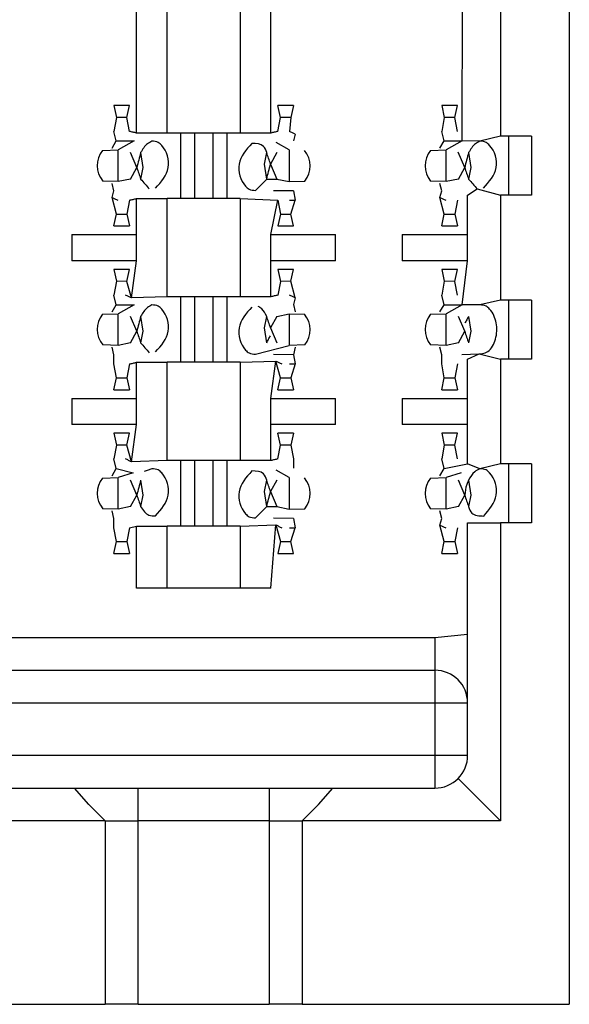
# Model space of a CAD drawing. Header units: millimetres. Extents: x 618 to 1482, y 17 to 575.
# Tile 68 of 90: x 992.4 to 995.59, y 327.44 to 333.17. Entities that reach past the tile are written whole.
import ezdxf

# ---------------------------------------------------------------- set-up
doc = ezdxf.new("R2010")
doc.units = ezdxf.units.MM

# ---------------------------------------------------------------- blocks, each defined once
blk = doc.blocks.new('cu_bee7s_cca__41', base_point=(1238.7621, 264.915))
at = {"color": 7, "linetype": 'Continuous'}
for p, q in [((1327.4526, 489.1322), (1327.4526, 436.5923)), ((1326.6234, 443.2874), (1326.6652, 487.3161)), ((1326.9192, 487.3161), (1326.9192, 443.3233)), ((1324.0469, 443.5615), (1323.9241, 443.5615)), ((1323.9241, 443.5615), (1323.9446, 443.4688)), ((1324.0264, 443.4685), (1324.0469, 443.5615)), ((1325.3169, 443.5615), (1325.1941, 443.5615)), ((1325.2145, 443.4685), (1325.1941, 443.5615)), ((1325.3169, 443.5615), (1325.2964, 443.4688)), ((1326.5869, 443.5615), (1326.4641, 443.5615)), ((1326.4641, 443.5615), (1326.4846, 443.4688)), ((1326.5664, 443.4685), (1326.5869, 443.5615)), ((1323.9446, 443.4688), (1323.9241, 443.3614)), ((1324.0469, 443.3614), (1324.0264, 443.4685)), ((1325.1941, 443.3614), (1325.2145, 443.4685)), ((1325.2964, 443.4688), (1325.2855, 443.3614)), ((1326.4846, 443.4688), (1326.4641, 443.3614)), ((1326.5869, 443.3614), (1326.5664, 443.4685)), ((1323.9426, 443.2874), (1323.9241, 443.3614)), ((1324.3384, 443.3487), (1324.0998, 443.3487)), ((1324.4414, 443.3487), (1324.3384, 443.3487)), ((1324.4414, 443.3487), (1324.4414, 442.8407)), ((1324.5506, 443.3487), (1324.4414, 443.3487)), ((1324.6903, 443.3487), (1324.5506, 443.3487)), ((1324.7995, 443.3487), (1324.6903, 443.3487)), ((1324.9025, 443.3487), (1324.7995, 443.3487)), ((1324.7995, 443.3487), (1324.7995, 442.8407)), ((1325.1412, 443.3487), (1324.9025, 443.3487)), ((1325.3304, 443.3413), (1325.3156, 443.2894)), ((1326.4826, 443.2874), (1326.4641, 443.3614)), ((1326.9192, 443.3233), (1326.7596, 443.2855)), ((1326.9827, 443.3233), (1326.9192, 443.3233)), ((1327.1605, 443.3233), (1326.9827, 443.3233)), ((1326.9827, 443.3233), (1326.9827, 442.8661)), ((1327.1605, 443.3233), (1327.1605, 442.8661)), ((1323.9105, 443.2313), (1323.9426, 443.2874)), ((1323.9426, 443.2874), (1324.0834, 443.2874)), ((1324.0834, 443.2874), (1323.9579, 443.2177)), ((1325.2831, 443.2177), (1325.1828, 443.2745)), ((1326.4505, 443.2313), (1326.4826, 443.2874)), ((1326.4826, 443.2874), (1326.6234, 443.2874)), ((1326.6234, 443.2874), (1326.4979, 443.2177)), ((1326.7596, 443.2855), (1326.6234, 443.2874)), ((1323.8378, 443.2137), (1323.9579, 443.2177)), ((1324.1022, 443.0812), (1324.0538, 443.1971)), ((1324.1325, 443.1971), (1324.15, 443.0812)), ((1325.091, 443.1082), (1325.1085, 443.1971)), ((1325.1867, 443.1971), (1325.1388, 443.1082)), ((1326.3778, 443.2137), (1326.4979, 443.2177)), ((1326.6422, 443.0812), (1326.592, 443.2013)), ((1326.6725, 443.1971), (1326.69, 443.0812)), ((1325.1085, 442.9923), (1325.091, 443.1082)), ((1325.1388, 443.1082), (1325.1871, 442.9923)), ((1324.0543, 442.9923), (1324.1022, 443.0812)), ((1324.15, 443.0812), (1324.1325, 442.9923)), ((1326.5943, 442.9923), (1326.6422, 443.0812)), ((1326.69, 443.0812), (1326.6725, 442.9923)), ((1323.9579, 442.9717), (1323.8387, 442.9757)), ((1323.9254, 442.9), (1323.9105, 442.9581)), ((1324.0543, 442.9923), (1323.9579, 442.9717)), ((1325.0214, 442.9039), (1325.1085, 442.9923)), ((1325.1085, 442.9923), (1325.1871, 442.9923)), ((1325.1871, 442.9923), (1325.2831, 442.9717)), ((1325.2831, 442.9717), (1325.4031, 442.9757)), ((1326.4979, 442.9717), (1326.3787, 442.9757)), ((1326.4654, 442.9), (1326.4505, 442.9581)), ((1326.5943, 442.9923), (1326.4979, 442.9717)), ((1323.9105, 442.8481), (1323.9254, 442.9)), ((1325.3156, 442.9001), (1325.1603, 442.9016)), ((1325.3156, 442.9001), (1325.3304, 442.828)), ((1326.4505, 442.8481), (1326.4654, 442.9)), ((1326.6652, 442.8661), (1326.739, 442.9149)), ((1326.6652, 442.5613), (1326.6652, 442.8661)), ((1326.739, 442.9149), (1326.9192, 442.8661)), ((1326.9192, 442.8661), (1326.9192, 442.0533)), ((1326.9827, 442.8661), (1326.9192, 442.8661)), ((1327.1605, 442.8661), (1326.9827, 442.8661)), ((1323.9446, 442.7206), (1323.9105, 442.8481)), ((1324.0469, 442.828), (1324.0264, 442.7209)), ((1324.0998, 442.8407), (1324.3384, 442.8407)), ((1324.4414, 442.8407), (1324.3384, 442.8407)), ((1324.5506, 442.8407), (1324.4414, 442.8407)), ((1324.6903, 442.8407), (1324.5506, 442.8407)), ((1324.7995, 442.8407), (1324.6903, 442.8407)), ((1324.9025, 442.8407), (1324.7995, 442.8407)), ((1324.9025, 442.8407), (1325.1941, 442.828)), ((1325.1941, 442.828), (1325.2145, 442.7209)), ((1325.2964, 442.7206), (1325.3304, 442.828)), ((1326.4846, 442.7206), (1326.4505, 442.8481)), ((1326.5869, 442.828), (1326.5664, 442.7209)), ((1323.9241, 442.6279), (1323.9446, 442.7206)), ((1324.0264, 442.7209), (1324.0469, 442.6279)), ((1325.2145, 442.7209), (1325.1941, 442.628)), ((1325.3169, 442.6279), (1325.2964, 442.7206)), ((1326.4641, 442.6279), (1326.4846, 442.7206)), ((1326.5664, 442.7209), (1326.5869, 442.6279)), ((1323.9241, 442.6279), (1324.0469, 442.6279)), ((1325.1941, 442.628), (1325.3169, 442.6279)), ((1326.4641, 442.6279), (1326.5869, 442.6279)), ((1323.5984, 442.5613), (1324.0998, 442.5613)), ((1325.1412, 442.5613), (1325.6426, 442.5613)), ((1326.1572, 442.5613), (1326.6652, 442.5613)), ((1326.6652, 442.3581), (1326.6652, 442.5613)), ((1324.0998, 442.3581), (1323.5984, 442.3581)), ((1325.6426, 442.3581), (1325.1412, 442.3581)), ((1326.6652, 442.3581), (1326.1572, 442.3581)), ((1326.6234, 442.0174), (1326.6652, 442.3581)), ((1324.0469, 442.2915), (1323.9241, 442.2915)), ((1323.9241, 442.2915), (1323.9446, 442.1988)), ((1324.0264, 442.1985), (1324.0469, 442.2915)), ((1325.1941, 442.2915), (1325.2145, 442.1985)), ((1325.3169, 442.2915), (1325.1941, 442.2915)), ((1325.2964, 442.1988), (1325.3169, 442.2915)), ((1326.5869, 442.2915), (1326.4641, 442.2915)), ((1326.4641, 442.2915), (1326.4846, 442.1988)), ((1326.5664, 442.1985), (1326.5869, 442.2915)), ((1323.9446, 442.1988), (1323.9241, 442.0914)), ((1324.0604, 442.0698), (1324.0264, 442.1985)), ((1325.2145, 442.1985), (1325.1941, 442.0914)), ((1325.3304, 442.0713), (1325.2964, 442.1988)), ((1326.4846, 442.1988), (1326.4641, 442.0914)), ((1326.5869, 442.0914), (1326.5664, 442.1985)), ((1323.9426, 442.0174), (1323.9241, 442.0914)), ((1326.4826, 442.0174), (1326.4641, 442.0914)), ((1323.9105, 441.9613), (1323.9426, 442.0174)), ((1323.9426, 442.0174), (1324.0834, 442.0174)), ((1324.0834, 442.0174), (1323.9579, 441.9477)), ((1324.3384, 442.0787), (1324.0604, 442.0698)), ((1324.4414, 442.0787), (1324.3384, 442.0787)), ((1324.5506, 442.0787), (1324.4414, 442.0787)), ((1324.4414, 442.0787), (1324.4414, 441.5707)), ((1324.6903, 442.0787), (1324.5506, 442.0787)), ((1324.7995, 442.0787), (1324.6903, 442.0787)), ((1324.9025, 442.0787), (1324.7995, 442.0787)), ((1324.7995, 442.0787), (1324.7995, 441.5707)), ((1325.1412, 442.0787), (1324.9025, 442.0787)), ((1325.3304, 442.0713), (1325.3156, 442.0194)), ((1325.3156, 442.0194), (1325.3304, 441.9614)), ((1326.4505, 441.9613), (1326.4826, 442.0174)), ((1326.4826, 442.0174), (1326.6234, 442.0174)), ((1326.6234, 442.0174), (1326.4979, 441.9477)), ((1326.7596, 442.0155), (1326.6234, 442.0174)), ((1326.7596, 442.0155), (1326.6234, 442.0174)), ((1326.9192, 442.0533), (1326.7596, 442.0155)), ((1326.9827, 442.0533), (1326.9192, 442.0533)), ((1327.1605, 442.0533), (1326.9827, 442.0533)), ((1326.9827, 442.0533), (1326.9827, 441.5961)), ((1327.1605, 442.0533), (1327.1605, 441.5961)), ((1323.8378, 441.9437), (1323.9579, 441.9477)), ((1325.1867, 441.9271), (1325.2831, 441.9477)), ((1325.2831, 441.9477), (1325.4023, 441.9437)), ((1326.3778, 441.9437), (1326.4979, 441.9477)), ((1324.1022, 441.8112), (1324.0538, 441.9271)), ((1324.1325, 441.9271), (1324.15, 441.8112)), ((1325.091, 441.8382), (1325.1085, 441.9271)), ((1325.1867, 441.9271), (1325.1388, 441.8382)), ((1326.6422, 441.8112), (1326.5938, 441.9271)), ((1326.6725, 441.9271), (1326.69, 441.8112)), ((1324.0543, 441.7223), (1324.1022, 441.8112)), ((1324.15, 441.8112), (1324.1325, 441.7223)), ((1325.1085, 441.7223), (1325.091, 441.8382)), ((1325.1388, 441.8382), (1325.1871, 441.7223)), ((1326.5943, 441.7223), (1326.6422, 441.8112)), ((1326.69, 441.8112), (1326.6725, 441.7223)), ((1324.0543, 441.7223), (1323.9579, 441.7017)), ((1326.5943, 441.7223), (1326.4979, 441.7017)), ((1323.9579, 441.7017), (1323.8387, 441.7057)), ((1323.9254, 441.63), (1323.9105, 441.6881)), ((1325.0214, 441.6339), (1325.2831, 441.7017)), ((1325.4031, 441.7057), (1325.2831, 441.7017)), ((1325.3304, 441.6881), (1325.3156, 441.6301)), ((1326.4979, 441.7017), (1326.3787, 441.7057)), ((1326.4654, 441.63), (1326.4505, 441.6881)), ((1326.6206, 441.6316), (1326.7554, 441.6353)), ((1326.6652, 441.5961), (1326.7554, 441.6353)), ((1326.7554, 441.6353), (1326.9192, 441.5961)), ((1323.9241, 441.558), (1323.9254, 441.63)), ((1323.9446, 441.4506), (1323.9241, 441.558)), ((1324.0469, 441.558), (1324.0264, 441.4509)), ((1324.0998, 441.5707), (1324.3384, 441.5707)), ((1324.4414, 441.5707), (1324.3384, 441.5707)), ((1324.5506, 441.5707), (1324.4414, 441.5707)), ((1324.6903, 441.5707), (1324.5506, 441.5707)), ((1324.7995, 441.5707), (1324.6903, 441.5707)), ((1324.9025, 441.5707), (1324.7995, 441.5707)), ((1324.9025, 441.5707), (1325.1805, 441.5796)), ((1325.3156, 441.6301), (1325.1603, 441.6316)), ((1325.2145, 441.4509), (1325.1805, 441.5796)), ((1325.3304, 441.558), (1325.2964, 441.4506)), ((1325.3156, 441.6301), (1325.3304, 441.558)), ((1326.4641, 441.558), (1326.4654, 441.63)), ((1326.4846, 441.4506), (1326.4641, 441.558)), ((1326.5869, 441.558), (1326.5664, 441.4509)), ((1326.6652, 441.2913), (1326.6652, 441.5961)), ((1326.9192, 441.5961), (1326.9192, 440.7833)), ((1326.9827, 441.5961), (1326.9192, 441.5961)), ((1327.1605, 441.5961), (1326.9827, 441.5961)), ((1323.9241, 441.3579), (1323.9446, 441.4506)), ((1324.0264, 441.4509), (1324.0469, 441.3579)), ((1325.1941, 441.358), (1325.2145, 441.4509)), ((1325.2964, 441.4506), (1325.3169, 441.3579)), ((1326.4641, 441.3579), (1326.4846, 441.4506)), ((1326.5664, 441.4509), (1326.5869, 441.3579)), ((1323.9241, 441.3579), (1324.0469, 441.3579)), ((1325.1941, 441.358), (1325.3169, 441.3579)), ((1326.4641, 441.3579), (1326.5869, 441.3579)), ((1323.5984, 441.2913), (1324.0998, 441.2913)), ((1325.1412, 441.2913), (1325.6426, 441.2913)), ((1326.1572, 441.2913), (1326.6652, 441.2913)), ((1326.6652, 441.0881), (1326.6652, 441.2913)), ((1324.0998, 441.0881), (1323.5984, 441.0881)), ((1325.6426, 441.0881), (1325.1412, 441.0881)), ((1326.6652, 441.0881), (1326.1572, 441.0881)), ((1326.6652, 440.7833), (1326.6652, 441.0881)), ((1323.9241, 441.0215), (1323.9446, 440.9288)), ((1324.0469, 441.0215), (1323.9241, 441.0215)), ((1324.0264, 440.9285), (1324.0469, 441.0215)), ((1325.2145, 440.9285), (1325.1941, 441.0215)), ((1325.3169, 441.0215), (1325.1941, 441.0215)), ((1325.3169, 441.0215), (1325.2964, 440.9288)), ((1326.4641, 441.0215), (1326.4846, 440.9288)), ((1326.5869, 441.0215), (1326.4641, 441.0215)), ((1326.5664, 440.9285), (1326.5869, 441.0215)), ((1323.9446, 440.9288), (1323.9241, 440.8214)), ((1324.0604, 440.7998), (1324.0264, 440.9285)), ((1325.1941, 440.8214), (1325.2145, 440.9285)), ((1325.2964, 440.9288), (1325.3169, 440.8214)), ((1326.4846, 440.9288), (1326.4641, 440.8214)), ((1326.5869, 440.8214), (1326.5664, 440.9285)), ((1323.9426, 440.7474), (1323.9241, 440.8214)), ((1324.3384, 440.8087), (1324.0604, 440.7998)), ((1324.4414, 440.8087), (1324.3384, 440.8087)), ((1324.4414, 440.8087), (1324.4414, 440.3007)), ((1324.5506, 440.8087), (1324.4414, 440.8087)), ((1324.6903, 440.8087), (1324.5506, 440.8087)), ((1324.7995, 440.8087), (1324.6903, 440.8087)), ((1324.7995, 440.8087), (1324.7995, 440.3007)), ((1324.9025, 440.8087), (1324.7995, 440.8087)), ((1325.1412, 440.8087), (1324.9025, 440.8087)), ((1325.3169, 440.8214), (1325.3156, 440.7494)), ((1326.4826, 440.7474), (1326.4641, 440.8214)), ((1323.9105, 440.6913), (1323.9426, 440.7474)), ((1323.9426, 440.7474), (1324.0754, 440.7145)), ((1325.2831, 440.6777), (1325.1828, 440.7345)), ((1326.4505, 440.6913), (1326.4826, 440.7474)), ((1326.4826, 440.7474), (1326.6652, 440.7833)), ((1326.7596, 440.7455), (1326.6652, 440.7833)), ((1326.9192, 440.7833), (1326.7596, 440.7455)), ((1326.9827, 440.7833), (1326.9192, 440.7833)), ((1327.1605, 440.7833), (1326.9827, 440.7833)), ((1326.9827, 440.7833), (1326.9827, 440.3261)), ((1327.1605, 440.7833), (1327.1605, 440.3261)), ((1323.8378, 440.6737), (1323.9579, 440.6777)), ((1324.0754, 440.7145), (1323.9579, 440.6777)), ((1324.1022, 440.5412), (1324.0538, 440.6571)), ((1324.1325, 440.6571), (1324.15, 440.5412)), ((1325.091, 440.5682), (1325.1085, 440.6571)), ((1325.1867, 440.6571), (1325.1388, 440.5682)), ((1326.3778, 440.6737), (1326.4979, 440.6777)), ((1326.6154, 440.7145), (1326.4979, 440.6777)), ((1326.6422, 440.5412), (1326.5938, 440.6571)), ((1326.6725, 440.6571), (1326.69, 440.5412)), ((1325.1085, 440.4523), (1325.091, 440.5682)), ((1325.1388, 440.5682), (1325.1871, 440.4523)), ((1324.0543, 440.4523), (1324.1022, 440.5412)), ((1324.15, 440.5412), (1324.1325, 440.4523)), ((1326.5943, 440.4523), (1326.6422, 440.5412)), ((1326.69, 440.5412), (1326.6725, 440.4523)), ((1323.9579, 440.4317), (1323.8387, 440.4357)), ((1323.9254, 440.36), (1323.9105, 440.4181)), ((1324.0543, 440.4523), (1323.9579, 440.4317)), ((1325.0214, 440.3639), (1325.1085, 440.4523)), ((1325.1085, 440.4523), (1325.1871, 440.4523)), ((1325.1871, 440.4523), (1325.2831, 440.4317)), ((1325.2831, 440.4317), (1325.4031, 440.4357)), ((1326.4979, 440.4317), (1326.3787, 440.4357)), ((1326.4654, 440.36), (1326.4505, 440.4181)), ((1326.5943, 440.4523), (1326.4979, 440.4317)), ((1323.9241, 440.288), (1323.9254, 440.36)), ((1325.3156, 440.3601), (1325.1603, 440.3616)), ((1325.3156, 440.3601), (1325.3304, 440.288)), ((1326.4505, 440.3081), (1326.4654, 440.36)), ((1323.9446, 440.1806), (1323.9241, 440.288)), ((1324.0469, 440.288), (1324.0264, 440.1809)), ((1324.0469, 440.288), (1324.0998, 440.3007)), ((1324.0998, 440.3007), (1324.3384, 440.3007)), ((1324.4414, 440.3007), (1324.3384, 440.3007)), ((1324.5506, 440.3007), (1324.4414, 440.3007)), ((1324.6903, 440.3007), (1324.5506, 440.3007)), ((1324.7995, 440.3007), (1324.6903, 440.3007)), ((1324.9025, 440.3007), (1324.7995, 440.3007)), ((1324.9025, 440.3007), (1325.1805, 440.3096)), ((1325.1805, 440.3096), (1325.2145, 440.1809)), ((1325.2964, 440.1807), (1325.3304, 440.288)), ((1326.4846, 440.1806), (1326.4505, 440.3081)), ((1326.5869, 440.288), (1326.5664, 440.1809)), ((1326.6652, 439.4625), (1326.6652, 440.3261)), ((1326.6652, 440.3261), (1326.9192, 440.3261)), ((1326.9827, 440.3261), (1326.9192, 440.3261)), ((1326.9192, 440.3261), (1326.9192, 438.0147)), ((1327.1605, 440.3261), (1326.9827, 440.3261)), ((1323.9241, 440.0879), (1323.9446, 440.1806)), ((1324.0264, 440.1809), (1324.0469, 440.0879)), ((1325.2145, 440.1809), (1325.1941, 440.088)), ((1325.3169, 440.0879), (1325.2964, 440.1807)), ((1326.4641, 440.0879), (1326.4846, 440.1806)), ((1326.5664, 440.1809), (1326.5869, 440.0879)), ((1323.9241, 440.0879), (1324.0469, 440.0879)), ((1325.1941, 440.088), (1325.3169, 440.0879)), ((1326.4641, 440.0879), (1326.5869, 440.0879)), ((1324.3384, 439.8181), (1324.0998, 439.8181)), ((1324.9025, 439.8181), (1324.3384, 439.8181)), ((1325.1412, 439.8181), (1324.9025, 439.8181)), ((1321.382, 439.4371), (1326.4112, 439.4371)), ((1326.4112, 439.4371), (1326.6652, 439.4625)), ((1326.6652, 438.9291), (1326.6652, 439.4625)), ((1321.382, 439.1831), (1326.4112, 439.1831)), ((1326.6652, 438.5227), (1326.6652, 438.9291)), ((1326.5908, 438.3431), (1326.9192, 438.0147)), ((1322.9822, 438.2687), (1323.6206, 438.2687)), ((1323.6206, 438.2687), (1324.1125, 438.2687)), ((1323.7315, 438.1417), (1323.6206, 438.2687)), ((1324.1125, 438.2687), (1325.1285, 438.2687)), ((1325.1285, 438.2687), (1325.6203, 438.2687)), ((1325.5095, 438.1417), (1325.6203, 438.2687)), ((1325.6203, 438.2687), (1326.4112, 438.2687)), ((1323.8585, 438.0147), (1323.7315, 438.1417)), ((1325.3825, 438.0147), (1325.5095, 438.1417)), ((1323.8585, 438.0147), (1322.9822, 438.0147)), ((1323.8585, 438.0147), (1324.1125, 438.0147)), ((1323.8585, 438.0147), (1323.8585, 436.5923)), ((1325.1285, 438.0147), (1324.1125, 438.0147)), ((1325.1285, 438.0147), (1325.3825, 438.0147)), ((1326.9192, 438.0147), (1325.3825, 438.0147)), ((1325.3825, 438.0147), (1325.3825, 436.5923)), ((1322.8425, 436.5923), (1323.8585, 436.5923)), ((1324.1125, 436.5923), (1323.8585, 436.5923)), ((1324.1125, 436.5923), (1325.1285, 436.5923)), ((1325.3825, 436.5923), (1325.1285, 436.5923)), ((1325.3825, 436.5923), (1327.4526, 436.5923))]:
    blk.add_line(p, q, dxfattribs=at)
at = {"color": 124, "linetype": 'Continuous'}
for p, q in [((1324.0998, 443.3487), (1324.0998, 487.2907)), ((1324.3384, 443.3487), (1324.3384, 487.2907)), ((1324.9025, 487.2907), (1324.9025, 443.3487)), ((1325.1412, 443.3487), (1325.1412, 487.2907)), ((1324.0264, 443.4685), (1323.9446, 443.4688)), ((1325.2964, 443.4688), (1325.2145, 443.4685)), ((1326.5664, 443.4685), (1326.4846, 443.4688)), ((1324.5506, 443.3487), (1324.5506, 442.8407)), ((1324.6903, 443.3487), (1324.6903, 442.8407)), ((1323.9579, 442.9717), (1323.9579, 443.2177)), ((1325.2831, 443.2177), (1325.2831, 442.9717)), ((1326.4979, 442.9717), (1326.4979, 443.2177)), ((1324.0998, 442.5613), (1324.0998, 442.8407)), ((1324.3384, 442.0787), (1324.3384, 442.8407)), ((1324.9025, 442.8407), (1324.9025, 442.0787)), ((1325.1412, 442.5613), (1325.1941, 442.828)), ((1323.9446, 442.7206), (1324.0264, 442.7209)), ((1325.2145, 442.7209), (1325.2964, 442.7206)), ((1326.4846, 442.7206), (1326.5664, 442.7209)), ((1323.5984, 442.5613), (1323.5984, 442.3581)), ((1324.0998, 442.3581), (1324.0998, 442.5613)), ((1325.1412, 442.3581), (1325.1412, 442.5613)), ((1325.6426, 442.3581), (1325.6426, 442.5613)), ((1326.1572, 442.5613), (1326.1572, 442.3581)), ((1324.0604, 442.0698), (1324.0998, 442.3581)), ((1325.1412, 442.0787), (1325.1412, 442.3581)), ((1324.0264, 442.1985), (1323.9446, 442.1988)), ((1325.2964, 442.1988), (1325.2145, 442.1985)), ((1326.5664, 442.1985), (1326.4846, 442.1988)), ((1324.5506, 442.0787), (1324.5506, 441.5707)), ((1324.6903, 442.0787), (1324.6903, 441.5707)), ((1323.9579, 441.7017), (1323.9579, 441.9477)), ((1325.2831, 441.9477), (1325.2831, 441.7017)), ((1326.4979, 441.7017), (1326.4979, 441.9477)), ((1324.0998, 441.2913), (1324.0998, 441.5707)), ((1324.3384, 440.8087), (1324.3384, 441.5707)), ((1324.9025, 441.5707), (1324.9025, 440.8087)), ((1325.1412, 441.2913), (1325.1805, 441.5796)), ((1323.9446, 441.4506), (1324.0264, 441.4509)), ((1325.2145, 441.4509), (1325.2964, 441.4506)), ((1326.4846, 441.4506), (1326.5664, 441.4509)), ((1323.5984, 441.2913), (1323.5984, 441.0881)), ((1324.0998, 441.0881), (1324.0998, 441.2913)), ((1325.1412, 441.0881), (1325.1412, 441.2913)), ((1325.6426, 441.0881), (1325.6426, 441.2913)), ((1326.1572, 441.2913), (1326.1572, 441.0881)), ((1324.0604, 440.7998), (1324.0998, 441.0881)), ((1325.1412, 440.8087), (1325.1412, 441.0881)), ((1324.0264, 440.9285), (1323.9446, 440.9288)), ((1325.2964, 440.9288), (1325.2145, 440.9285)), ((1326.5664, 440.9285), (1326.4846, 440.9288)), ((1324.5506, 440.8087), (1324.5506, 440.3007)), ((1324.6903, 440.8087), (1324.6903, 440.3007)), ((1323.9579, 440.4317), (1323.9579, 440.6777)), ((1325.2831, 440.6777), (1325.2831, 440.4317)), ((1326.4979, 440.4317), (1326.4979, 440.6777)), ((1324.0998, 439.8181), (1324.0998, 440.3007)), ((1324.3384, 439.8181), (1324.3384, 440.3007)), ((1324.9025, 440.3007), (1324.9025, 439.8181)), ((1325.1412, 439.8181), (1325.1805, 440.3096)), ((1323.9446, 440.1806), (1324.0264, 440.1809)), ((1325.2145, 440.1809), (1325.2964, 440.1807)), ((1326.4846, 440.1806), (1326.5664, 440.1809)), ((1326.4112, 439.4371), (1326.4112, 439.1831)), ((1326.4112, 439.1831), (1326.4112, 438.9291)), ((1321.382, 438.9291), (1326.4112, 438.9291)), ((1326.4112, 438.9291), (1326.6652, 438.9291)), ((1326.4112, 438.9291), (1326.4112, 438.5227)), ((1326.4112, 438.5227), (1322.9822, 438.5227)), ((1326.6652, 438.5227), (1326.4112, 438.5227)), ((1326.4112, 438.5227), (1326.4112, 438.2687)), ((1324.1125, 438.0147), (1324.1125, 438.2687)), ((1325.1285, 438.2687), (1325.1285, 438.0147)), ((1324.1125, 436.5923), (1324.1125, 438.0147)), ((1325.1285, 438.0147), (1325.1285, 436.5923))]:
    blk.add_line(p, q, dxfattribs=at)
at = {"color": 7, "linetype": 'Continuous'}
for centre, radius, start, end in [((1323.987, 443.0952), 0.1905, 141.53658, 218.85713), ((1325.254, 443.0942), 0.1905, 321.53658, 38.85713), ((1326.527, 443.0952), 0.1905, 141.53658, 218.85713), ((1323.987, 441.8252), 0.1905, 141.53658, 218.85713), ((1325.254, 441.8242), 0.1905, 321.53658, 38.85713), ((1326.527, 441.8252), 0.1905, 141.53658, 218.85713), ((1323.987, 440.5552), 0.1905, 141.53658, 218.85713), ((1325.254, 440.5542), 0.1905, 321.53658, 38.85713), ((1326.527, 440.5552), 0.1905, 141.53658, 218.85713), ((1326.4112, 438.9291), 0.254, 0, 90), ((1326.4112, 438.5227), 0.254, 315, 0), ((1326.4112, 438.5227), 0.254, 270, 315)]:
    blk.add_arc(centre, radius, start, end, dxfattribs=at)
for points in [[(1324.0998, 443.3487), (1324.091, 443.3508), (1324.0733, 443.3551), (1324.0557, 443.3593), (1324.0469, 443.3614)], [(1325.1941, 443.3614), (1325.1852, 443.3593), (1325.1676, 443.3551), (1325.15, 443.3508), (1325.1412, 443.3487)], [(1325.3304, 443.3413), (1325.3229, 443.3447), (1325.3079, 443.3514), (1325.293, 443.3581), (1325.2855, 443.3614)], [(1324.1325, 443.1971), (1324.1274, 443.1778), (1324.1173, 443.1392), (1324.1072, 443.1005), (1324.1022, 443.0812)], [(1325.1388, 443.1082), (1325.1337, 443.123), (1325.1236, 443.1527), (1325.1135, 443.1823), (1325.1085, 443.1971)], [(1326.6725, 443.1971), (1326.6674, 443.1778), (1326.6573, 443.1392), (1326.6472, 443.1005), (1326.6422, 443.0812)], [(1325.1085, 442.9923), (1325.1135, 443.0117), (1325.1236, 443.0503), (1325.1337, 443.0889), (1325.1388, 443.1082)], [(1324.1022, 443.0812), (1324.1072, 443.0664), (1324.1173, 443.0368), (1324.1274, 443.0071), (1324.1325, 442.9923)], [(1326.6422, 443.0812), (1326.6472, 443.0664), (1326.6573, 443.0368), (1326.6674, 443.0071), (1326.6725, 442.9923)], [(1324.1325, 442.9923), (1324.1436, 442.9794), (1324.1657, 442.9536), (1324.1879, 442.9278), (1324.199, 442.9149)], [(1326.6725, 442.9923), (1326.6836, 442.9794), (1326.7057, 442.9536), (1326.7279, 442.9278), (1326.739, 442.9149)], [(1323.9105, 442.8481), (1323.918, 442.8448), (1323.933, 442.8381), (1323.948, 442.8314), (1323.9555, 442.828)], [(1324.0469, 442.828), (1324.0557, 442.8301), (1324.0733, 442.8344), (1324.091, 442.8386), (1324.0998, 442.8407)], [(1325.2855, 442.828), (1325.293, 442.828), (1325.3079, 442.828), (1325.3229, 442.828), (1325.3304, 442.828)], [(1326.4505, 442.8481), (1326.458, 442.8448), (1326.473, 442.8381), (1326.488, 442.8314), (1326.4955, 442.828)], [(1324.0604, 442.0698), (1324.0529, 442.0734), (1324.038, 442.0806), (1324.0231, 442.0878), (1324.0156, 442.0914)], [(1325.1941, 442.0914), (1325.1852, 442.0893), (1325.1676, 442.0851), (1325.15, 442.0808), (1325.1412, 442.0787)], [(1325.3304, 442.0713), (1325.3229, 442.0747), (1325.3079, 442.0814), (1325.293, 442.0881), (1325.2855, 442.0914)], [(1324.1325, 441.9271), (1324.1274, 441.9078), (1324.1173, 441.8692), (1324.1072, 441.8305), (1324.1022, 441.8112)], [(1325.1388, 441.8382), (1325.1337, 441.853), (1325.1236, 441.8827), (1325.1135, 441.9123), (1325.1085, 441.9271)], [(1326.6725, 441.9271), (1326.6677, 441.9182), (1326.6581, 441.9003), (1326.6485, 441.8825), (1326.6437, 441.8736)], [(1324.1022, 441.8112), (1324.1072, 441.7964), (1324.1173, 441.7668), (1324.1274, 441.7371), (1324.1325, 441.7223)], [(1326.6422, 441.8112), (1326.6472, 441.7964), (1326.6573, 441.7668), (1326.6674, 441.7371), (1326.6725, 441.7223)], [(1324.1325, 441.7223), (1324.1436, 441.7094), (1324.1657, 441.6836), (1324.1879, 441.6578), (1324.199, 441.6449)], [(1325.1085, 441.7223), (1325.1133, 441.7313), (1325.1229, 441.7491), (1325.1324, 441.767), (1325.1372, 441.7759)], [(1324.0469, 441.558), (1324.0557, 441.5601), (1324.0733, 441.5644), (1324.091, 441.5686), (1324.0998, 441.5707)], [(1325.1805, 441.5796), (1325.188, 441.576), (1325.2029, 441.5688), (1325.2179, 441.5616), (1325.2253, 441.558)], [(1325.2855, 441.558), (1325.293, 441.558), (1325.3079, 441.558), (1325.3229, 441.558), (1325.3304, 441.558)], [(1324.0604, 440.7998), (1324.0529, 440.8034), (1324.038, 440.8106), (1324.0231, 440.8178), (1324.0156, 440.8214)], [(1325.1941, 440.8214), (1325.1852, 440.8193), (1325.1676, 440.8151), (1325.15, 440.8108), (1325.1412, 440.8087)], [(1324.2196, 440.7455), (1324.2097, 440.7418), (1324.19, 440.7343), (1324.1704, 440.7268), (1324.1605, 440.7231)], [(1324.1325, 440.6571), (1324.1274, 440.6378), (1324.1173, 440.5992), (1324.1072, 440.5605), (1324.1022, 440.5412)], [(1325.1388, 440.5682), (1325.1337, 440.5831), (1325.1236, 440.6127), (1325.1135, 440.6423), (1325.1085, 440.6571)], [(1325.1085, 440.4523), (1325.1135, 440.4717), (1325.1236, 440.5103), (1325.1337, 440.5489), (1325.1388, 440.5682)], [(1324.1022, 440.5412), (1324.1072, 440.5264), (1324.1173, 440.4968), (1324.1274, 440.4671), (1324.1325, 440.4523)], [(1326.6422, 440.5412), (1326.6472, 440.5264), (1326.6573, 440.4968), (1326.6674, 440.4671), (1326.6725, 440.4523)], [(1325.1805, 440.3096), (1325.188, 440.306), (1325.2029, 440.2988), (1325.2179, 440.2916), (1325.2253, 440.288)], [(1325.2855, 440.288), (1325.293, 440.288), (1325.3079, 440.288), (1325.3229, 440.288), (1325.3304, 440.288)], [(1326.4505, 440.3081), (1326.458, 440.3048), (1326.473, 440.2981), (1326.488, 440.2914), (1326.4955, 440.288)]]:
    blk.add_open_spline(points, degree=3, dxfattribs=at)
for points, knots in [([(1324.2196, 443.2855), (1324.2081, 443.2796), (1324.1703, 443.26), (1324.148, 443.2229), (1324.1325, 443.1971)], [0, 0, 0, 0, 0.0383204, 0.1259348, 0.1259348, 0.1259348, 0.1259348]), ([(1324.2477, 442.9208), (1324.2916, 442.9708), (1324.3771, 443.0681), (1324.3329, 443.221), (1324.266, 443.2822), (1324.2367, 443.2843), (1324.2196, 443.2855)], [0, 0, 0, 0, 0.1887731, 0.3675248, 0.4031059, 0.4527416, 0.4527416, 0.4527416, 0.4527416]), ([(1324.9933, 443.2686), (1324.9494, 443.2187), (1324.8639, 443.1214), (1324.9081, 442.9684), (1324.9749, 442.9072), (1325.0043, 442.9051), (1325.0214, 442.9039)], [0, 0, 0, 0, 0.1887731, 0.3675248, 0.4031059, 0.4527416, 0.4527416, 0.4527416, 0.4527416]), ([(1325.1085, 443.1971), (1325.1023, 443.2154), (1325.0852, 443.2655), (1325.029, 443.2674), (1324.9933, 443.2686)], [0, 0, 0, 0, 0.0538489, 0.1481704, 0.1481704, 0.1481704, 0.1481704]), ([(1326.7596, 443.2855), (1326.7481, 443.2796), (1326.7103, 443.26), (1326.688, 443.2229), (1326.6725, 443.1971)], [0, 0, 0, 0, 0.0383204, 0.1259348, 0.1259348, 0.1259348, 0.1259348]), ([(1326.7877, 442.9208), (1326.8316, 442.9708), (1326.9171, 443.0681), (1326.8729, 443.221), (1326.806, 443.2822), (1326.7767, 443.2843), (1326.7596, 443.2855)], [0, 0, 0, 0, 0.1887731, 0.3675248, 0.4031059, 0.4527416, 0.4527416, 0.4527416, 0.4527416]), ([(1324.2196, 442.0155), (1324.2081, 442.0096), (1324.1703, 441.99), (1324.148, 441.9529), (1324.1325, 441.9271)], [0, 0, 0, 0, 0.0383204, 0.1259348, 0.1259348, 0.1259348, 0.1259348]), ([(1324.2477, 441.6508), (1324.2916, 441.7008), (1324.3771, 441.7981), (1324.3329, 441.951), (1324.266, 442.0122), (1324.2367, 442.0143), (1324.2196, 442.0155)], [0, 0, 0, 0, 0.1887731, 0.3675248, 0.4031059, 0.4527416, 0.4527416, 0.4527416, 0.4527416]), ([(1326.7554, 441.6353), (1326.7636, 441.6362), (1326.7864, 441.6386), (1326.8457, 441.6593), (1326.8903, 441.7546), (1326.8961, 441.8743), (1326.8579, 441.9647), (1326.806, 442.0123), (1326.7767, 442.0143), (1326.7596, 442.0155)], [0, 0, 0, 0, 0.0249428, 0.0687469, 0.181582, 0.3077656, 0.4263924, 0.4619735, 0.5116091, 0.5116091, 0.5116091, 0.5116091]), ([(1324.9933, 441.9986), (1324.9494, 441.9487), (1324.8639, 441.8514), (1324.9081, 441.6984), (1324.9749, 441.6372), (1325.0043, 441.6351), (1325.0214, 441.6339)], [0, 0, 0, 0, 0.1887731, 0.3675248, 0.4031059, 0.4527416, 0.4527416, 0.4527416, 0.4527416]), ([(1325.1085, 441.9271), (1325.0981, 441.9488), (1325.0825, 441.9811), (1325.052, 441.9987), (1325.0419, 442.0045)], [0, 0, 0, 0, 0.0696375, 0.1039546, 0.1039546, 0.1039546, 0.1039546]), ([(1324.2477, 440.3808), (1324.2916, 440.4308), (1324.3771, 440.5281), (1324.3329, 440.681), (1324.266, 440.7422), (1324.2367, 440.7443), (1324.2196, 440.7455)], [0, 0, 0, 0, 0.1887731, 0.3675248, 0.4031059, 0.4527416, 0.4527416, 0.4527416, 0.4527416]), ([(1324.9933, 440.7286), (1324.9494, 440.6787), (1324.8639, 440.5814), (1324.9081, 440.4285), (1324.9749, 440.3672), (1325.0043, 440.3652), (1325.0214, 440.3639)], [0, 0, 0, 0, 0.1887731, 0.3675248, 0.4031059, 0.4527416, 0.4527416, 0.4527416, 0.4527416]), ([(1325.1085, 440.6571), (1325.1023, 440.6754), (1325.0852, 440.7255), (1325.029, 440.7274), (1324.9933, 440.7286)], [0, 0, 0, 0, 0.0538489, 0.1481704, 0.1481704, 0.1481704, 0.1481704]), ([(1326.7596, 440.7455), (1326.7459, 440.7383), (1326.7082, 440.7183), (1326.6864, 440.6809), (1326.6725, 440.6571)], [0, 0, 0, 0, 0.0457861, 0.1261433, 0.1261433, 0.1261433, 0.1261433]), ([(1326.7908, 440.379), (1326.8336, 440.4297), (1326.9169, 440.5284), (1326.8729, 440.6809), (1326.806, 440.7422), (1326.7767, 440.7443), (1326.7596, 440.7455)], [0, 0, 0, 0, 0.1887002, 0.3677731, 0.4033542, 0.4529899, 0.4529899, 0.4529899, 0.4529899]), ([(1326.6725, 440.6571), (1326.6672, 440.6457), (1326.6504, 440.6091), (1326.6455, 440.5689), (1326.6422, 440.5412)], [0, 0, 0, 0, 0.0375197, 0.1203421, 0.1203421, 0.1203421, 0.1203421]), ([(1324.1325, 440.4523), (1324.1509, 440.4237), (1324.1794, 440.3793), (1324.2298, 440.3804), (1324.2477, 440.3808)], [0, 0, 0, 0, 0.0928525, 0.1439715, 0.1439715, 0.1439715, 0.1439715]), ([(1326.6725, 440.4523), (1326.679, 440.4331), (1326.6966, 440.3814), (1326.7544, 440.3799), (1326.7908, 440.379)], [0, 0, 0, 0, 0.0565887, 0.1524512, 0.1524512, 0.1524512, 0.1524512])]:
    blk.add_open_spline(points, degree=3, knots=knots, dxfattribs=at)
blk = doc.blocks.new('cu_ATCA-3671__43', base_point=(1219.8887, 250.575))
blk.add_blockref('cu_bee7s_cca__41', (1238.7621, 264.915))
blk = doc.blocks.new('FRONT1', base_point=(1393.5121, 426.04))
blk.add_blockref('cu_ATCA-3671__43', (1219.8887, 250.575))

msp = doc.modelspace()

# ---------------------------------------------------------------- block references
at = {"xscale": 0.75, "yscale": 0.75, "zscale": 0.75}
msp.add_blockref('FRONT1', (1045.1341, 319.53), dxfattribs=at)

doc.saveas('drawing.dxf')
